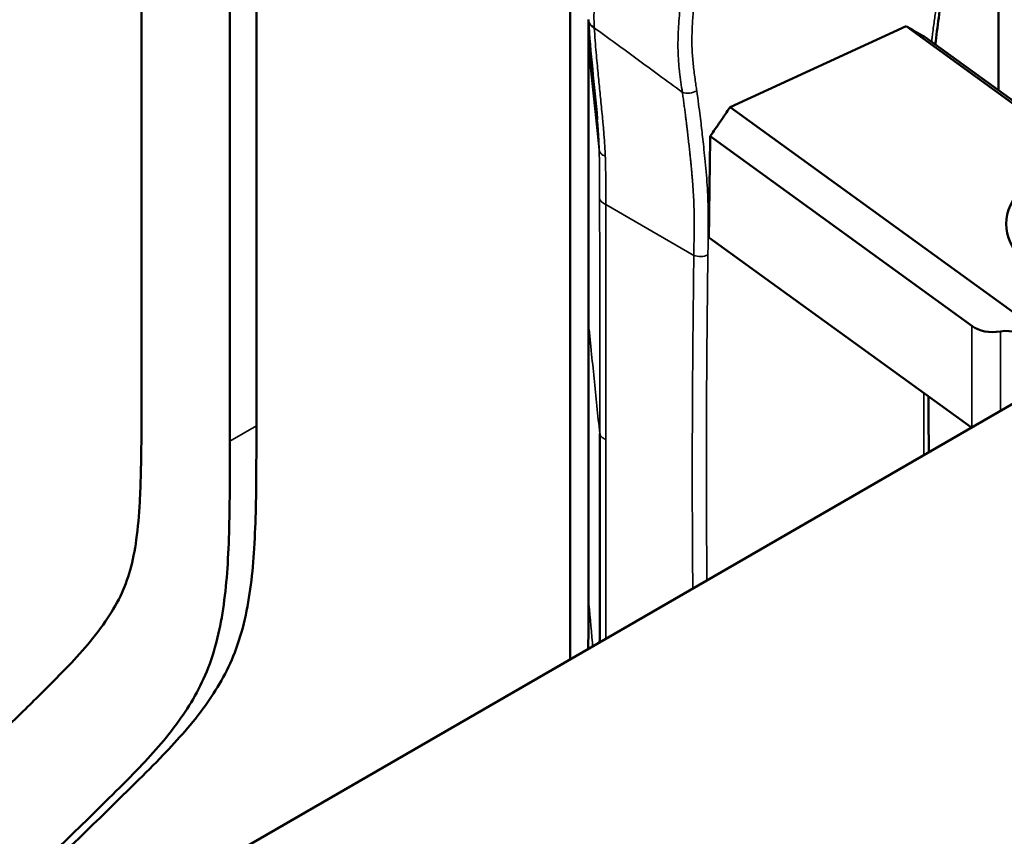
# Model space of a CAD drawing. Header units: millimetres. Extents: x 0 to 2239, y -60 to 841.
# Tile 141 of 151: x 1044 to 1063, y 323 to 339. Entities that reach past the tile are written whole.
import ezdxf

# ---------------------------------------------------------------- set-up
doc = ezdxf.new("R2010")
doc.units = ezdxf.units.MM
doc.layers.add('Sichtbar (ISO)', color=7, linetype='Continuous', lineweight=50)
doc.layers.add('Sichtbar schmal (ISO)', color=7, linetype='Continuous', lineweight=35)

msp = doc.modelspace()

# ---------------------------------------------------------------- linework, layer by layer
at = {"layer": 'Sichtbar (ISO)'}
for p, q in [((1045.9431, 331.8578), (1045.9431, 354.6493)), ((1047.7108, 353.4125), (1047.7108, 330.8372)), ((1054.5167, 326.4738), (1054.5167, 353.2676)), ((1048.2412, 353.1825), (1048.2412, 331.1434)), ((1063.0904, 337.8506), (1063.0904, 349.6574)), ((1054.8844, 339.2601), (1054.8851, 339.2465)), ((1061.239, 339.1367), (1057.7201, 337.5173)), ((1064.6125, 336.6932), (1061.239, 339.1367)), ((1064.6445, 336.7249), (1061.6229, 338.9136)), ((1054.8853, 333.2037), (1054.8849, 338.7191)), ((1057.7201, 337.5173), (1063.9958, 332.9716)), ((1057.322, 336.9343), (1062.555, 333.1439)), ((1057.2947, 334.9128), (1062.5457, 331.1093)), ((1068.3849, 334.4806), (1042.929, 319.7836)), ((1054.8849, 327.6867), (1054.8853, 333.2037))]:
    msp.add_line(p, q, dxfattribs=at)
for centre, major_axis, ratio, start_param, end_param in [((1055.0886, 339.253), (-0.203, 0.0305), 0.7521318, 0.1503584, 0.1514557), ((1057.3985, 332.7912), (-0.0404, -7.3077), 0.0165096, 4.1096767, 4.41791), ((1065.7421, 335.1797), (-2.5, 0), 0.5773503, 5.4977871, 8.6393798), ((1063.728, 334.9084), (-1.1433, -1.7847), 0.544041, 6.2520852, 6.738407), ((1062.693, 331.6715), (-0.8289, -1.2939), 0.544041, 2.8829367, 3.5968143), ((1055.1349, 327.6866), (-0.25, 0.0001), 0.5766124, 0.0002413, 0.0017247)]:
    msp.add_ellipse(centre, major_axis=major_axis, ratio=ratio, start_param=start_param, end_param=end_param, dxfattribs=at)
for points, knots in [([(1062.1651, 341.1249), (1062.1295, 340.7009), (1062.0365, 340.2638), (1061.9161, 339.4776), (1061.868, 339.1222), (1061.8242, 338.7677)], [0, 0, 0, 0, 0.30491868, 0.30491868, 0.55741772, 0.55741772, 0.55741772, 0.55741772]), ([(1061.6229, 338.9136), (1061.5589, 338.9508), (1061.4948, 338.988), (1061.3669, 339.0624), (1061.3029, 339.0996), (1061.239, 339.1367)], [-0.14140176, -0.14140176, -0.14140176, -0.14140176, -0.07070014, -0.07070014, -0.000001, -0.000001, -0.000001, -0.000001]), ([(1057.7201, 337.5173), (1057.6537, 337.4202), (1057.5873, 337.323), (1057.4546, 337.1287), (1057.3883, 337.0315), (1057.322, 336.9343)], [-0.14140377, -0.14140377, -0.14140377, -0.14140377, -0.07070363, -0.07070363, -0.000001, -0.000001, -0.000001, -0.000001]), ([(1037.6346, 313.7265), (1037.6346, 314.3433), (1037.6337, 314.9606), (1037.6463, 315.5699), (1037.6526, 315.8781), (1037.6624, 316.1844), (1037.678, 316.4869), (1037.6977, 316.8694), (1037.7265, 317.246), (1037.7709, 317.6116), (1037.8045, 317.8886), (1037.8469, 318.1593), (1037.901, 318.4205), (1037.9367, 318.5926), (1037.9775, 318.7607), (1038.0239, 318.9236), (1038.0886, 319.1508), (1038.1643, 319.368), (1038.2507, 319.5743), (1038.3711, 319.8618), (1038.512, 320.1281), (1038.6684, 320.3759), (1038.823, 320.621), (1038.9928, 320.8479), (1039.1715, 321.0629), (1039.2745, 321.1867), (1039.3803, 321.3065), (1039.4882, 321.4236), (1039.7218, 321.6773), (1039.9647, 321.9182), (1040.2083, 322.1582), (1041.1841, 323.1198), (1042.1704, 324.066), (1043.1511, 325.0205), (1043.3794, 325.2427), (1043.6073, 325.4653), (1043.8344, 325.6892), (1044.0147, 325.867), (1044.1945, 326.0457), (1044.3713, 326.2286), (1044.522, 326.3845), (1044.6706, 326.5435), (1044.8139, 326.7096), (1044.9573, 326.8757), (1045.0954, 327.0489), (1045.2235, 327.2348), (1045.3316, 327.3917), (1045.4326, 327.5576), (1045.5198, 327.7387), (1045.5972, 327.8997), (1045.6636, 328.0725), (1045.716, 328.258), (1045.7698, 328.4484), (1045.8087, 328.6521), (1045.8382, 328.8626), (1045.8723, 329.1067), (1045.8936, 329.3601), (1045.9079, 329.6179), (1045.9183, 329.8048), (1045.9249, 329.994), (1045.9298, 330.1843), (1045.944, 330.7363), (1045.9431, 331.2974), (1045.9431, 331.8578)], [0, 0, 0, 0, 0.0720994, 0.0720994, 0.0720994, 0.1085789, 0.1085789, 0.1085789, 0.1546935, 0.1546935, 0.1546935, 0.1896425, 0.1896425, 0.1896425, 0.2126861, 0.2126861, 0.2126861, 0.2448059, 0.2448059, 0.2448059, 0.2895737, 0.2895737, 0.2895737, 0.3338527, 0.3338527, 0.3338527, 0.3593459, 0.3593459, 0.3593459, 0.4145875, 0.4145875, 0.4145875, 0.6359245, 0.6359245, 0.6359245, 0.6874428, 0.6874428, 0.6874428, 0.7283652, 0.7283652, 0.7283652, 0.7632574, 0.7632574, 0.7632574, 0.798163, 0.798163, 0.798163, 0.8276439, 0.8276439, 0.8276439, 0.8538379, 0.8538379, 0.8538379, 0.8807248, 0.8807248, 0.8807248, 0.9118969, 0.9118969, 0.9118969, 0.9344828, 0.9344828, 0.9344828, 1, 1, 1, 1]), ([(1039.9327, 313.0121), (1039.9327, 313.793), (1039.9313, 314.5747), (1039.9601, 315.3384), (1039.9807, 315.8851), (1040.0168, 316.4225), (1040.0943, 316.9297), (1040.1295, 317.1601), (1040.1732, 317.3843), (1040.2289, 317.5977), (1040.2615, 317.7227), (1040.2983, 317.844), (1040.3394, 317.9612), (1040.406, 318.1514), (1040.484, 318.3309), (1040.5713, 318.4998), (1040.7561, 318.8574), (1040.9826, 319.1675), (1041.2258, 319.4545), (1041.3626, 319.6159), (1041.5048, 319.77), (1041.6494, 319.9207), (1041.7433, 320.0186), (1041.8382, 320.115), (1041.9336, 320.2107), (1042.0816, 320.3589), (1042.2308, 320.5052), (1042.3801, 320.6513), (1042.768, 321.0311), (1043.1564, 321.41), (1043.5457, 321.7877), (1044.3054, 322.5248), (1045.0684, 323.2572), (1045.8227, 324.002), (1046.0092, 324.1861), (1046.1951, 324.371), (1046.3778, 324.5606), (1046.6745, 324.8686), (1046.9626, 325.1891), (1047.2207, 325.5483), (1047.4487, 325.8655), (1047.6533, 326.2129), (1047.8081, 326.6117), (1047.8891, 326.8203), (1047.9564, 327.043), (1048.0104, 327.2766), (1048.1124, 327.7178), (1048.1668, 328.1977), (1048.1975, 328.6925), (1048.2143, 328.9628), (1048.2239, 329.2376), (1048.2301, 329.5145), (1048.2422, 330.0524), (1048.2412, 330.5983), (1048.2412, 331.1434)], [0, 0, 0, 0, 0.0912872, 0.0912872, 0.0912872, 0.1566356, 0.1566356, 0.1566356, 0.1863172, 0.1863172, 0.1863172, 0.2037018, 0.2037018, 0.2037018, 0.2318928, 0.2318928, 0.2318928, 0.2915926, 0.2915926, 0.2915926, 0.325185, 0.325185, 0.325185, 0.3469854, 0.3469854, 0.3469854, 0.3807659, 0.3807659, 0.3807659, 0.4685168, 0.4685168, 0.4685168, 0.6397604, 0.6397604, 0.6397604, 0.6820993, 0.6820993, 0.6820993, 0.7508886, 0.7508886, 0.7508886, 0.8116364, 0.8116364, 0.8116364, 0.843424, 0.843424, 0.843424, 0.9034672, 0.9034672, 0.9034672, 0.9362744, 0.9362744, 0.9362744, 1, 1, 1, 1]), ([(1055.1096, 326.8161), (1055.1098, 326.9111), (1055.11, 326.9857), (1055.1101, 327.0564), (1055.1103, 327.1477), (1055.1104, 327.2324), (1055.1105, 327.3109), (1055.1106, 327.3895), (1055.1106, 327.4617), (1055.1106, 327.5371), (1055.1106, 327.6124), (1055.1107, 327.6909), (1055.1108, 327.7824), (1055.1108, 327.8739), (1055.1109, 327.9784), (1055.111, 328.0838), (1055.111, 328.1892), (1055.1111, 328.2955), (1055.1111, 328.4015), (1055.1111, 328.5075), (1055.1112, 328.6132), (1055.1112, 328.7174), (1055.1112, 328.8216), (1055.1112, 328.9244), (1055.1112, 329.03), (1055.1112, 329.1357), (1055.1112, 329.2443), (1055.1111, 329.3604), (1055.1111, 329.5924), (1055.1111, 329.854), (1055.111, 330.1334), (1055.111, 330.4128), (1055.1109, 330.71), (1055.1109, 330.989)], [0.20157416, 0.20157416, 0.20157416, 0.20157416, 0.24999226, 0.24999226, 0.24999226, 0.31249032, 0.31249032, 0.31249032, 0.37498838, 0.37498838, 0.37498838, 0.43748644, 0.43748644, 0.43748644, 0.4999845, 0.4999845, 0.4999845, 0.56248256, 0.56248256, 0.56248256, 0.62498062, 0.62498062, 0.62498062, 0.68747821, 0.68747821, 0.68747821, 0.74997674, 0.74997674, 0.74997674, 0.87497286, 0.87497286, 0.87497286, 1, 1, 1, 1]), ([(1047.7108, 330.8372), (1047.7108, 330.2921), (1047.7118, 329.7462), (1047.6998, 329.2083), (1047.6936, 328.9314), (1047.6839, 328.6566), (1047.6672, 328.3863), (1047.6365, 327.8915), (1047.5821, 327.4116), (1047.4801, 326.9704), (1047.4261, 326.7368), (1047.3587, 326.5141), (1047.2777, 326.3055), (1047.123, 325.9067), (1046.9183, 325.5593), (1046.6904, 325.2421), (1046.4323, 324.8829), (1046.1442, 324.5624), (1045.8475, 324.2544), (1045.6648, 324.0648), (1045.4788, 323.8799), (1045.2923, 323.6958), (1044.5381, 322.951), (1043.7751, 322.2186), (1043.0154, 321.4815), (1042.6261, 321.1038), (1042.2377, 320.7249), (1041.8498, 320.3452), (1041.7005, 320.199), (1041.5512, 320.0527), (1041.4033, 319.9045), (1041.3079, 319.8088), (1041.2129, 319.7124), (1041.1191, 319.6146), (1040.9744, 319.4638), (1040.8323, 319.3097), (1040.6954, 319.1483), (1040.4522, 318.8614), (1040.2257, 318.5512), (1040.0409, 318.1936), (1039.9537, 318.0247), (1039.8757, 317.8452), (1039.8091, 317.655), (1039.768, 317.5378), (1039.7312, 317.4165), (1039.6986, 317.2915), (1039.6428, 317.0781), (1039.5991, 316.8539), (1039.5639, 316.6235), (1039.4865, 316.1163), (1039.4504, 315.5789), (1039.4298, 315.0322), (1039.401, 314.2686), (1039.4023, 313.4868), (1039.4023, 312.7059)], [0, 0, 0, 0, 0.0637256, 0.0637256, 0.0637256, 0.0965328, 0.0965328, 0.0965328, 0.156576, 0.156576, 0.156576, 0.1883636, 0.1883636, 0.1883636, 0.2491114, 0.2491114, 0.2491114, 0.3179007, 0.3179007, 0.3179007, 0.3602396, 0.3602396, 0.3602396, 0.5314832, 0.5314832, 0.5314832, 0.6192341, 0.6192341, 0.6192341, 0.6530146, 0.6530146, 0.6530146, 0.674815, 0.674815, 0.674815, 0.7084074, 0.7084074, 0.7084074, 0.7681072, 0.7681072, 0.7681072, 0.7962982, 0.7962982, 0.7962982, 0.8136828, 0.8136828, 0.8136828, 0.8433644, 0.8433644, 0.8433644, 0.9087128, 0.9087128, 0.9087128, 1, 1, 1, 1])]:
    msp.add_open_spline(points, degree=3, knots=knots, dxfattribs=at)
for points in [[(1054.8844, 339.2603), (1054.8843, 339.2629), (1054.8842, 339.2655), (1054.884, 339.2681)], [(1054.8849, 338.7189), (1054.8848, 338.9005), (1054.8847, 339.0819), (1054.8843, 339.2631)], [(1055.0611, 337.277), (1055.0025, 337.9593), (1054.9181, 338.6118), (1054.8851, 339.2465)], [(1055.0624, 337.2614), (1055.062, 337.2667), (1055.0616, 337.2718), (1055.0611, 337.277)], [(1061.6912, 331.7283), (1061.6914, 331.3583), (1061.6919, 330.9877), (1061.6926, 330.6168)], [(1054.8815, 326.6844), (1054.8853, 327.0187), (1054.8848, 327.3524), (1054.8849, 327.6854)]]:
    msp.add_open_spline(points, degree=3, dxfattribs=at)
at = {"layer": 'Sichtbar schmal (ISO)'}
for p, q in [((1054.8846, 339.2572), (1054.8846, 339.2572)), ((1055.0023, 339.1049), (1055.0016, 339.1183)), ((1055.2332, 335.5724), (1056.9935, 334.5507)), ((1054.8858, 333.1954), (1054.8852, 327.6787)), ((1062.555, 331.1147), (1062.555, 333.1439)), ((1063.128, 333.032), (1063.128, 331.4455)), ((1047.7108, 330.8372), (1048.2412, 331.1434))]:
    msp.add_line(p, q, dxfattribs=at)
for centre, major_axis, ratio, start_param, end_param in [((1055.0886, 339.253), (-0.203, 0.0305), 0.7521318, 0.1514557, 1.2432795), ((1055.1348, 339.2596), (-0.2497, -0.0132), 0.7132967, 6.2826262, 7.2572417), ((1055.1349, 338.7192), (-0.25, -0.0002), 0.5782118, 0.0007336, 0.0560597), ((1056.8959, 337.965), (0.2475, 0.0355), 0.6682117, 4.0590214, 5.2938671), ((1057.119, 334.676), (0.25, -0.0029), 0.5842622, 4.1932187, 5.3921588), ((1055.1354, 333.2037), (-0.25, 0), 0.5775186, 0, 0.0585395), ((1055.1349, 327.6866), (-0.25, 0.0001), 0.5766124, 0.0017247, 0.0557073)]:
    msp.add_ellipse(centre, major_axis=major_axis, ratio=ratio, start_param=start_param, end_param=end_param, dxfattribs=at)
for points, knots in [([(1058.5356, 344.1689), (1058.5, 344.1444), (1058.467, 344.1207), (1058.4365, 344.0976), (1058.4348, 344.0963), (1058.4331, 344.095), (1058.4314, 344.0937), (1058.418, 344.0834), (1058.4051, 344.0733), (1058.3926, 344.0634), (1058.3785, 344.0521), (1058.3649, 344.041), (1058.3518, 344.0301), (1058.3488, 344.0276), (1058.3458, 344.0251), (1058.3428, 344.0226), (1058.3329, 344.0144), (1058.3231, 344.0061), (1058.3136, 343.998), (1058.3013, 343.9875), (1058.2894, 343.9771), (1058.2778, 343.9668), (1058.2734, 343.9628), (1058.2691, 343.9589), (1058.2648, 343.955), (1058.2578, 343.9487), (1058.251, 343.9424), (1058.2443, 343.9361), (1058.2338, 343.9261), (1058.2235, 343.9161), (1058.2134, 343.9061), (1058.2074, 343.9001), (1058.2015, 343.8941), (1058.1957, 343.8881), (1058.1826, 343.8745), (1058.1697, 343.8607), (1058.1571, 343.8466), (1058.1487, 343.8371), (1058.1405, 343.8276), (1058.1323, 343.8179), (1058.1239, 343.8079), (1058.1156, 343.7977), (1058.1074, 343.7873), (1058.0959, 343.7726), (1058.0846, 343.7576), (1058.0735, 343.7419), (1058.0699, 343.7369), (1058.0663, 343.7318), (1058.0628, 343.7267), (1058.0558, 343.7165), (1058.0489, 343.7061), (1058.042, 343.6954), (1058.0353, 343.6849), (1058.0287, 343.6743), (1058.0221, 343.6633), (1058.0207, 343.6609), (1058.0193, 343.6586), (1058.0179, 343.6562), (1058.0129, 343.6477), (1058.0078, 343.639), (1058.0029, 343.6302), (1057.9966, 343.6191), (1057.9904, 343.6078), (1057.9842, 343.5962), (1057.9781, 343.5848), (1057.9721, 343.5733), (1057.9661, 343.5615), (1057.9654, 343.5601), (1057.9647, 343.5587), (1057.964, 343.5573), (1057.9588, 343.5471), (1057.9537, 343.5368), (1057.9486, 343.5263), (1057.9374, 343.5033), (1057.9264, 343.4795), (1057.9154, 343.4552), (1057.9141, 343.4524), (1057.9129, 343.4495), (1057.9116, 343.4467), (1057.9076, 343.4377), (1057.9036, 343.4286), (1057.8995, 343.4194), (1057.8945, 343.4078), (1057.8894, 343.3959), (1057.8843, 343.3839), (1057.8762, 343.3649), (1057.8682, 343.3454), (1057.8599, 343.3251), (1057.8584, 343.3213), (1057.8569, 343.3175), (1057.8554, 343.3137), (1057.8466, 343.2919), (1057.8377, 343.2692), (1057.8286, 343.2458), (1057.821, 343.2261), (1057.8132, 343.2059), (1057.8055, 343.1854), (1057.8049, 343.184), (1057.8044, 343.1825), (1057.8038, 343.1811), (1057.7964, 343.1613), (1057.7887, 343.141), (1057.7813, 343.1209), (1057.7744, 343.1022), (1057.7676, 343.0838), (1057.7609, 343.0656), (1057.7574, 343.0559), (1057.7539, 343.0462), (1057.7504, 343.0365), (1057.7476, 343.0287), (1057.7448, 343.021), (1057.7421, 343.0133), (1057.7358, 342.9956), (1057.7297, 342.9783), (1057.7237, 342.9612), (1057.7173, 342.9428), (1057.7111, 342.9246), (1057.705, 342.9067), (1057.7039, 342.9035), (1057.7028, 342.9003), (1057.7017, 342.8971), (1057.696, 342.8802), (1057.6904, 342.8636), (1057.6849, 342.847), (1057.6773, 342.8243), (1057.6699, 342.8019), (1057.6626, 342.7795), (1057.661, 342.7748), (1057.6595, 342.7701), (1057.6579, 342.7654), (1057.6509, 342.744), (1057.644, 342.7227), (1057.6371, 342.7016), (1057.6301, 342.6801), (1057.6231, 342.6588), (1057.6162, 342.6376), (1057.6133, 342.6285), (1057.6103, 342.6195), (1057.6074, 342.6104), (1057.5967, 342.5777), (1057.5861, 342.5452), (1057.5751, 342.5115), (1057.5743, 342.5091), (1057.5736, 342.5067), (1057.5728, 342.5043), (1057.5604, 342.4663), (1057.5475, 342.4269), (1057.5337, 342.3847), (1057.5327, 342.3816), (1057.5317, 342.3785), (1057.5307, 342.3753), (1057.5182, 342.3371), (1057.5049, 342.2964), (1057.491, 342.2539), (1057.4872, 342.2425), (1057.4835, 342.2309), (1057.4797, 342.2192), (1057.4686, 342.1853), (1057.4571, 342.1503), (1057.4453, 342.1143), (1057.4379, 342.0917), (1057.4304, 342.0687), (1057.4227, 342.0454), (1057.4029, 341.9848), (1057.3821, 341.9216), (1057.3604, 341.8556), (1057.3563, 341.8433), (1057.3522, 341.8308), (1057.3481, 341.8182), (1057.3302, 341.7638), (1057.3116, 341.7075), (1057.2923, 341.649), (1057.2781, 341.6058), (1057.2634, 341.5614), (1057.2483, 341.5154), (1057.2382, 341.4848), (1057.2278, 341.4535), (1057.2172, 341.4214), (1057.1963, 341.358), (1057.1744, 341.2913), (1057.1514, 341.2214), (1057.1452, 341.2026), (1057.139, 341.1835), (1057.1326, 341.1642), (1057.1091, 341.0925), (1057.0846, 341.0176), (1057.0595, 340.9409), (1057.0528, 340.9203), (1057.046, 340.8995), (1057.0392, 340.8787), (1057.0174, 340.812), (1056.9953, 340.7442), (1056.9735, 340.6756), (1056.9631, 340.6431), (1056.9528, 340.6104), (1056.9426, 340.5774), (1056.927, 340.5271), (1056.9117, 340.4763), (1056.8968, 340.4249), (1056.8814, 340.3718), (1056.8664, 340.3182), (1056.8521, 340.2636), (1056.8455, 340.2385), (1056.839, 340.2132), (1056.8327, 340.1876), (1056.8149, 340.1151), (1056.7981, 340.04), (1056.783, 339.9591), (1056.7806, 339.9465), (1056.7783, 339.9337), (1056.7761, 339.9208), (1056.7657, 339.8617), (1056.756, 339.7993), (1056.7472, 339.7348), (1056.7374, 339.6627), (1056.7285, 339.588), (1056.7205, 339.5121), (1056.7128, 339.4398), (1056.7058, 339.3666), (1056.6999, 339.2933), (1056.694, 339.2206), (1056.6891, 339.1478), (1056.6852, 339.076), (1056.6813, 339.0031), (1056.6785, 338.9312), (1056.6772, 338.86), (1056.6759, 338.7905), (1056.676, 338.7217), (1056.6777, 338.6532), (1056.6778, 338.6509), (1056.6779, 338.6486), (1056.6779, 338.6464), (1056.6798, 338.5754), (1056.6834, 338.5048), (1056.6887, 338.4339), (1056.6935, 338.3685), (1056.6996, 338.3029), (1056.7071, 338.2365), (1056.7076, 338.232), (1056.7081, 338.2274), (1056.7086, 338.2229), (1056.7166, 338.1539), (1056.726, 338.0841), (1056.7357, 338.0145), (1056.7451, 337.9466), (1056.7549, 337.8789), (1056.7643, 337.8121)], [0, 0, 0, 0, 0.0295708, 0.0295708, 0.0295708, 0.03125, 0.03125, 0.03125, 0.0443694, 0.0443694, 0.0443694, 0.0591383, 0.0591383, 0.0591383, 0.0625, 0.0625, 0.0625, 0.0737631, 0.0737631, 0.0737631, 0.0882537, 0.0882537, 0.0882537, 0.09375, 0.09375, 0.09375, 0.1026244, 0.1026244, 0.1026244, 0.1166855, 0.1166855, 0.1166855, 0.125, 0.125, 0.125, 0.1437186, 0.1437186, 0.1437186, 0.15625, 0.15625, 0.15625, 0.1692225, 0.1692225, 0.1692225, 0.1875, 0.1875, 0.1875, 0.1933913, 0.1933913, 0.1933913, 0.2050088, 0.2050088, 0.2050088, 0.2163326, 0.2163326, 0.2163326, 0.21875, 0.21875, 0.21875, 0.2273875, 0.2273875, 0.2273875, 0.2381951, 0.2381951, 0.2381951, 0.2487508, 0.2487508, 0.2487508, 0.25, 0.25, 0.25, 0.2590521, 0.2590521, 0.2590521, 0.278955, 0.278955, 0.278955, 0.28125, 0.28125, 0.28125, 0.2885793, 0.2885793, 0.2885793, 0.2978841, 0.2978841, 0.2978841, 0.3125, 0.3125, 0.3125, 0.3151969, 0.3151969, 0.3151969, 0.3307145, 0.3307145, 0.3307145, 0.34375, 0.34375, 0.34375, 0.3446731, 0.3446731, 0.3446731, 0.3571903, 0.3571903, 0.3571903, 0.3687956, 0.3687956, 0.3687956, 0.375, 0.375, 0.375, 0.3800346, 0.3800346, 0.3800346, 0.3916026, 0.3916026, 0.3916026, 0.4040242, 0.4040242, 0.4040242, 0.40625, 0.40625, 0.40625, 0.4179901, 0.4179901, 0.4179901, 0.4340811, 0.4340811, 0.4340811, 0.4375, 0.4375, 0.4375, 0.4529876, 0.4529876, 0.4529876, 0.46875, 0.46875, 0.46875, 0.4755223, 0.4755223, 0.4755223, 0.5, 0.5, 0.5, 0.501746, 0.501746, 0.501746, 0.5292337, 0.5292337, 0.5292337, 0.53125, 0.53125, 0.53125, 0.5558885, 0.5558885, 0.5558885, 0.5625, 0.5625, 0.5625, 0.5817119, 0.5817119, 0.5817119, 0.59375, 0.59375, 0.59375, 0.625, 0.625, 0.625, 0.6308612, 0.6308612, 0.6308612, 0.65625, 0.65625, 0.65625, 0.6750085, 0.6750085, 0.6750085, 0.6875, 0.6875, 0.6875, 0.7121208, 0.7121208, 0.7121208, 0.71875, 0.71875, 0.71875, 0.7433789, 0.7433789, 0.7433789, 0.75, 0.75, 0.75, 0.7711978, 0.7711978, 0.7711978, 0.78125, 0.78125, 0.78125, 0.7966146, 0.7966146, 0.7966146, 0.8125, 0.8125, 0.8125, 0.8198121, 0.8198121, 0.8198121, 0.8405256, 0.8405256, 0.8405256, 0.84375, 0.84375, 0.84375, 0.8585166, 0.8585166, 0.8585166, 0.875, 0.875, 0.875, 0.8906755, 0.8906755, 0.8906755, 0.90625, 0.90625, 0.90625, 0.9220658, 0.9220658, 0.9220658, 0.9375, 0.9375, 0.9375, 0.9380134, 0.9380134, 0.9380134, 0.9540074, 0.9540074, 0.9540074, 0.96875, 0.96875, 0.96875, 0.9697597, 0.9697597, 0.9697597, 0.9850659, 0.9850659, 0.9850659, 1, 1, 1, 1]), ([(1057.0516, 337.8463), (1057.0467, 337.8802), (1057.0352, 337.9596), (1057.017, 338.0873), (1056.9979, 338.2309), (1056.9807, 338.3779), (1056.9673, 338.5227), (1056.9588, 338.6596), (1056.9552, 338.7849), (1056.9552, 338.8994), (1056.9576, 339.0082), (1056.962, 339.1164), (1056.9681, 339.2256), (1056.9758, 339.3351), (1056.9849, 339.4445), (1056.9955, 339.5533), (1057.0076, 339.6605), (1057.0215, 339.7652), (1057.0376, 339.8676), (1057.0565, 339.9692), (1057.0788, 340.0722), (1057.1048, 340.1775), (1057.1341, 340.2854), (1057.1664, 340.3962), (1057.2012, 340.5104), (1057.2382, 340.6276), (1057.2769, 340.748), (1057.318, 340.874), (1057.3626, 341.0096), (1057.4117, 341.1582), (1057.4642, 341.3167), (1057.5169, 341.4755), (1057.566, 341.6235), (1057.6098, 341.7556), (1057.6485, 341.8724), (1057.6829, 341.9767), (1057.7138, 342.07), (1057.7417, 342.1547), (1057.7672, 342.232), (1057.7906, 342.3028), (1057.8125, 342.3695), (1057.834, 342.4347), (1057.8557, 342.5007), (1057.8775, 342.5665), (1057.899, 342.6317), (1057.9209, 342.698), (1057.9442, 342.7679), (1057.9698, 342.8438), (1057.998, 342.9262), (1058.0297, 343.0156), (1058.0634, 343.1081), (1058.0961, 343.1965), (1058.1264, 343.2761), (1058.1542, 343.3464), (1058.1802, 343.4093), (1058.2047, 343.4656), (1058.2278, 343.5165), (1058.2495, 343.5621), (1058.2703, 343.6037), (1058.2898, 343.6404), (1058.3083, 343.6726), (1058.3257, 343.7005), (1058.3422, 343.7248), (1058.3579, 343.7462), (1058.3729, 343.7651), (1058.3874, 343.7819), (1058.4029, 343.799), (1058.4194, 343.8161), (1058.4363, 343.8328), (1058.454, 343.8492), (1058.4731, 343.866), (1058.4932, 343.8829), (1058.5139, 343.8997), (1058.5352, 343.9163), (1058.5567, 343.9325), (1058.5778, 343.9478), (1058.598, 343.9622), (1058.6126, 343.9723), (1058.6204, 343.9776), (1058.6218, 343.9785)], [0, 0, 0, 0, 0.0166526, 0.0390995, 0.0630061, 0.0873686, 0.1111755, 0.1334117, 0.1532256, 0.1706046, 0.1870182, 0.2036443, 0.2203706, 0.2370164, 0.2536751, 0.2703489, 0.2868938, 0.3032131, 0.3192855, 0.3353776, 0.3519527, 0.369149, 0.3867868, 0.4049009, 0.4236869, 0.4430551, 0.4627224, 0.4830969, 0.5051734, 0.5295562, 0.5562053, 0.5830347, 0.607429, 0.6286487, 0.6476061, 0.6644491, 0.6794861, 0.6930972, 0.7056391, 0.7171082, 0.7275323, 0.7380321, 0.7487819, 0.7595252, 0.7699922, 0.7803698, 0.7916554, 0.8038883, 0.8171537, 0.831599, 0.8470644, 0.8614027, 0.8739817, 0.8851426, 0.8951388, 0.9040915, 0.9121288, 0.9194069, 0.9260702, 0.9321118, 0.9375274, 0.9424395, 0.9468818, 0.9508949, 0.954522, 0.9578723, 0.9611594, 0.9645176, 0.9679381, 0.9714159, 0.9749353, 0.9784928, 0.9820972, 0.9857382, 0.9893528, 0.9928688, 0.9962139, 0.9993164, 1, 1, 1, 1]), ([(1055.0016, 339.1183), (1054.9995, 339.1604), (1054.9977, 339.2021), (1054.9967, 339.2436), (1054.9963, 339.2619), (1054.9959, 339.28), (1054.9958, 339.2982), (1054.9956, 339.3213), (1054.9957, 339.3443), (1054.9961, 339.3672), (1054.9968, 339.4075), (1054.9985, 339.4475), (1055.0016, 339.4871), (1055.0048, 339.5278), (1055.0093, 339.5682), (1055.0156, 339.6083), (1055.0189, 339.6292), (1055.0226, 339.65), (1055.0267, 339.6708), (1055.0304, 339.6891), (1055.0344, 339.7075), (1055.0387, 339.7258), (1055.0479, 339.7648), (1055.0584, 339.8037), (1055.07, 339.8431), (1055.0709, 339.8461), (1055.0717, 339.8491), (1055.0726, 339.8521), (1055.0834, 339.8884), (1055.095, 339.9251), (1055.1072, 339.9625), (1055.1153, 339.9876), (1055.1237, 340.0131), (1055.1323, 340.0389), (1055.1375, 340.0546), (1055.1427, 340.0705), (1055.148, 340.0865), (1055.1621, 340.1288), (1055.1764, 340.1722), (1055.191, 340.2162), (1055.1934, 340.2236), (1055.1958, 340.231), (1055.1983, 340.2384), (1055.2104, 340.2752), (1055.2227, 340.3124), (1055.2349, 340.3497), (1055.2455, 340.3816), (1055.256, 340.4136), (1055.2665, 340.4455), (1055.2708, 340.4583), (1055.275, 340.4711), (1055.2793, 340.4839), (1055.294, 340.5284), (1055.3087, 340.5726), (1055.3233, 340.6159), (1055.327, 340.6271), (1055.3308, 340.6382), (1055.3345, 340.6493), (1055.3452, 340.6811), (1055.3559, 340.7125), (1055.3665, 340.7436), (1055.378, 340.7774), (1055.3895, 340.8109), (1055.401, 340.8443), (1055.4039, 340.8525), (1055.4067, 340.8606), (1055.4095, 340.8688), (1055.4289, 340.9248), (1055.4485, 340.9809), (1055.4686, 341.0384), (1055.4783, 341.0661), (1055.488, 341.0939), (1055.4979, 341.1222), (1055.5116, 341.1612), (1055.5255, 341.2008), (1055.5394, 341.2407), (1055.5566, 341.2899), (1055.574, 341.3396), (1055.5913, 341.3887), (1055.5981, 341.4083), (1055.605, 341.4278), (1055.6118, 341.4472), (1055.6356, 341.5151), (1055.6588, 341.5812), (1055.6806, 341.643), (1055.7024, 341.7048), (1055.7228, 341.7623), (1055.7423, 341.8175), (1055.7483, 341.8342), (1055.7541, 341.8507), (1055.7599, 341.8671), (1055.7733, 341.9047), (1055.7864, 341.9416), (1055.7994, 341.9782), (1055.8106, 342.0096), (1055.8218, 342.041), (1055.8331, 342.0727), (1055.8407, 342.094), (1055.8484, 342.1156), (1055.8562, 342.1376), (1055.8735, 342.1862), (1055.8915, 342.2366), (1055.9111, 342.2917), (1055.9135, 342.2985), (1055.9159, 342.3053), (1055.9184, 342.3122), (1055.9409, 342.3753), (1055.9656, 342.4447), (1055.9941, 342.5245), (1055.9994, 342.5393), (1056.0047, 342.5543), (1056.0102, 342.5697), (1056.0196, 342.5961), (1056.0294, 342.6234), (1056.0394, 342.6515), (1056.0553, 342.6961), (1056.0719, 342.7427), (1056.0888, 342.79), (1056.105, 342.8353), (1056.1214, 342.8813), (1056.1377, 342.9269), (1056.1384, 342.9289), (1056.1391, 342.9309), (1056.1398, 342.9329), (1056.1568, 342.9805), (1056.1736, 343.0276), (1056.1898, 343.0731), (1056.2061, 343.1186), (1056.2217, 343.1625), (1056.2363, 343.2032), (1056.2442, 343.2256), (1056.2518, 343.247), (1056.2592, 343.2675)], [0, 0, 0, 0, 0.0312427, 0.0312427, 0.0312427, 0.0449892, 0.0449892, 0.0449892, 0.062503, 0.062503, 0.062503, 0.0932853, 0.0932853, 0.0932853, 0.1250067, 0.1250067, 0.1250067, 0.1415813, 0.1415813, 0.1415813, 0.1562363, 0.1562363, 0.1562363, 0.1874926, 0.1874926, 0.1874926, 0.1898773, 0.1898773, 0.1898773, 0.2187555, 0.2187555, 0.2187555, 0.2381733, 0.2381733, 0.2381733, 0.2499797, 0.2499797, 0.2499797, 0.2812356, 0.2812356, 0.2812356, 0.2864693, 0.2864693, 0.2864693, 0.3124872, 0.3124872, 0.3124872, 0.3347653, 0.3347653, 0.3347653, 0.3437411, 0.3437411, 0.3437411, 0.374994, 0.374994, 0.374994, 0.3830614, 0.3830614, 0.3830614, 0.406213, 0.406213, 0.406213, 0.4313574, 0.4313574, 0.4313574, 0.4374861, 0.4374861, 0.4374861, 0.4796534, 0.4796534, 0.4796534, 0.4999433, 0.4999433, 0.4999433, 0.5279494, 0.5279494, 0.5279494, 0.5624853, 0.5624853, 0.5624853, 0.5762454, 0.5762454, 0.5762454, 0.6245414, 0.6245414, 0.6245414, 0.6728375, 0.6728375, 0.6728375, 0.6874586, 0.6874586, 0.6874586, 0.7211335, 0.7211335, 0.7211335, 0.7499815, 0.7499815, 0.7499815, 0.7694295, 0.7694295, 0.7694295, 0.8124524, 0.8124524, 0.8124524, 0.8177255, 0.8177255, 0.8177255, 0.8660215, 0.8660215, 0.8660215, 0.8749424, 0.8749424, 0.8749424, 0.8901695, 0.8901695, 0.8901695, 0.9143175, 0.9143175, 0.9143175, 0.9374519, 0.9374519, 0.9374519, 0.9384655, 0.9384655, 0.9384655, 0.9626135, 0.9626135, 0.9626135, 0.9867616, 0.9867616, 0.9867616, 1, 1, 1, 1]), ([(1062.0717, 341.0251), (1062.0692, 341.0012), (1062.0665, 340.9769), (1062.0637, 340.9521), (1062.0607, 340.9257), (1062.0575, 340.8988), (1062.0541, 340.8713), (1062.0512, 340.8476), (1062.0481, 340.8234), (1062.0448, 340.7988), (1062.0419, 340.7765), (1062.0388, 340.7538), (1062.0355, 340.7308), (1062.0344, 340.7225), (1062.0332, 340.7141), (1062.032, 340.7057), (1062.03, 340.6918), (1062.0279, 340.6777), (1062.0258, 340.6635), (1062.0225, 340.6409), (1062.0191, 340.618), (1062.0156, 340.5949), (1062.0121, 340.5717), (1062.0084, 340.5483), (1062.0047, 340.5245), (1062.0012, 340.5023), (1061.9976, 340.4798), (1061.9939, 340.457), (1061.9907, 340.4371), (1061.9874, 340.417), (1061.9841, 340.3967), (1061.9809, 340.3769), (1061.9776, 340.3568), (1061.9743, 340.3366), (1061.9709, 340.3163), (1061.9675, 340.2958), (1061.9641, 340.2751), (1061.9609, 340.2553), (1061.9576, 340.2354), (1061.9543, 340.2152), (1061.9512, 340.1962), (1061.948, 340.1771), (1061.9448, 340.1578), (1061.9418, 340.1394), (1061.9386, 340.1208), (1061.9355, 340.102), (1061.9324, 340.0829), (1061.9292, 340.0636), (1061.926, 340.0441), (1061.9225, 340.0225), (1061.9189, 340.0007), (1061.9153, 339.9786), (1061.9119, 339.9576), (1061.9085, 339.9365), (1061.9051, 339.9151), (1061.9045, 339.9118), (1061.904, 339.9084), (1061.9035, 339.905), (1061.8993, 339.8787), (1061.895, 339.852), (1061.8908, 339.8251), (1061.8863, 339.7965), (1061.8818, 339.7676), (1061.8773, 339.7384), (1061.8725, 339.7074), (1061.8677, 339.6759), (1061.8629, 339.6441), (1061.8578, 339.6102), (1061.8527, 339.5759), (1061.8475, 339.5412), (1061.8425, 339.507), (1061.8375, 339.4723), (1061.8324, 339.4373), (1061.832, 339.4345), (1061.8316, 339.4318), (1061.8312, 339.4291), (1061.8254, 339.3886), (1061.8196, 339.3475), (1061.8138, 339.3059), (1061.8075, 339.2608), (1061.8012, 339.215), (1061.7949, 339.1685), (1061.7882, 339.1186), (1061.7814, 339.0678), (1061.7746, 339.0162), (1061.7694, 338.9766), (1061.7643, 338.9366), (1061.7591, 338.896), (1061.7578, 338.8863), (1061.7566, 338.8765), (1061.7553, 338.8667), (1061.7534, 338.8518), (1061.7515, 338.8368), (1061.7496, 338.8217)], [0, 0, 0, 0, 0.04041625, 0.04041625, 0.04041625, 0.08342157, 0.08342157, 0.08342157, 0.12062937, 0.12062937, 0.12062937, 0.15446353, 0.15446353, 0.15446353, 0.16666667, 0.16666667, 0.16666667, 0.18696633, 0.18696633, 0.18696633, 0.21919002, 0.21919002, 0.21919002, 0.25137126, 0.25137126, 0.25137126, 0.28143673, 0.28143673, 0.28143673, 0.30769104, 0.30769104, 0.30769104, 0.33333333, 0.33333333, 0.33333333, 0.3590183, 0.3590183, 0.3590183, 0.38359559, 0.38359559, 0.38359559, 0.40670915, 0.40670915, 0.40670915, 0.42871855, 0.42871855, 0.42871855, 0.45121227, 0.45121227, 0.45121227, 0.47620313, 0.47620313, 0.47620313, 0.5, 0.5, 0.5, 0.50373075, 0.50373075, 0.50373075, 0.53302607, 0.53302607, 0.53302607, 0.56406384, 0.56406384, 0.56406384, 0.59705989, 0.59705989, 0.59705989, 0.63213691, 0.63213691, 0.63213691, 0.66666667, 0.66666667, 0.66666667, 0.66935138, 0.66935138, 0.66935138, 0.70907756, 0.70907756, 0.70907756, 0.7520456, 0.7520456, 0.7520456, 0.79810479, 0.79810479, 0.79810479, 0.83333333, 0.83333333, 0.83333333, 0.8418035, 0.8418035, 0.8418035, 0.85465603, 0.85465603, 0.85465603, 0.85465603]), ([(1054.8852, 338.7109), (1054.8852, 338.8402), (1054.8852, 339.0251), (1054.8848, 339.2021), (1054.8846, 339.2565)], [0, 0, 0, 0, 0.12499994, 0.1818639, 0.1818639, 0.1818639, 0.1818639]), ([(1055.0023, 339.1049), (1055.1449, 339.0003), (1055.2874, 338.8957), (1055.43, 338.7911), (1055.5726, 338.6865), (1055.7151, 338.5819), (1055.8577, 338.4772), (1056.0003, 338.3726), (1056.1429, 338.268), (1056.2854, 338.1634), (1056.445, 338.0463), (1056.6047, 337.9292), (1056.7643, 337.8121)], [0, 0, 0, 0, 0.2427443, 0.2427443, 0.2427443, 0.4854879, 0.4854879, 0.4854879, 0.7282315, 0.7282315, 0.7282315, 1, 1, 1, 1]), ([(1055.2219, 336.5372), (1055.2205, 336.5704), (1055.2188, 336.6055), (1055.2168, 336.6419), (1055.2143, 336.6893), (1055.2114, 336.7387), (1055.2082, 336.7878), (1055.2051, 336.8369), (1055.2018, 336.8855), (1055.1984, 336.9313), (1055.1951, 336.977), (1055.1917, 337.0198), (1055.1884, 337.06), (1055.185, 337.1002), (1055.1817, 337.1378), (1055.1784, 337.1738), (1055.1751, 337.2099), (1055.1718, 337.2443), (1055.1686, 337.2782), (1055.1621, 337.346), (1055.1558, 337.4114), (1055.1496, 337.4751), (1055.1434, 337.5388), (1055.1374, 337.6008), (1055.1313, 337.6615), (1055.1253, 337.7222), (1055.1194, 337.7816), (1055.1135, 337.8405), (1055.1076, 337.8995), (1055.1017, 337.958), (1055.0958, 338.0174), (1055.0899, 338.0767), (1055.084, 338.137), (1055.0779, 338.1994), (1055.0717, 338.2618), (1055.0654, 338.3264), (1055.0588, 338.3946), (1055.0522, 338.4628), (1055.0453, 338.5345), (1055.0385, 338.6098), (1055.0317, 338.6851), (1055.025, 338.764), (1055.0188, 338.8465), (1055.0127, 338.929), (1055.007, 339.0151), (1055.0023, 339.1049)], [0, 0, 0, 0, 0.0322677, 0.0322677, 0.0322677, 0.074343, 0.074343, 0.074343, 0.1164184, 0.1164184, 0.1164184, 0.1584937, 0.1584937, 0.1584937, 0.2005691, 0.2005691, 0.2005691, 0.2426444, 0.2426444, 0.2426444, 0.3267951, 0.3267951, 0.3267951, 0.4109458, 0.4109458, 0.4109458, 0.4950965, 0.4950965, 0.4950965, 0.5792472, 0.5792472, 0.5792472, 0.6633979, 0.6633979, 0.6633979, 0.7475486, 0.7475486, 0.7475486, 0.8316993, 0.8316993, 0.8316993, 0.91585, 0.91585, 0.91585, 1, 1, 1, 1]), ([(1054.8852, 338.7109), (1054.8942, 338.6187), (1054.9031, 338.5286), (1054.9121, 338.4402), (1054.921, 338.3517), (1054.9299, 338.265), (1054.9388, 338.1795), (1054.9565, 338.0084), (1054.9743, 337.842), (1054.9921, 337.6762), (1055.0276, 337.3445), (1055.0633, 337.0149), (1055.0996, 336.6542)], [0, 0, 0, 0, 0.1249614, 0.1249614, 0.1249614, 0.2499659, 0.2499659, 0.2499659, 0.499975, 0.499975, 0.499975, 1, 1, 1, 1]), ([(1054.8852, 338.7109), (1054.8853, 338.5961), (1054.8853, 338.4237), (1054.8852, 338.194), (1054.8852, 337.9642), (1054.8853, 337.6769), (1054.8854, 337.3322), (1054.8855, 336.9875), (1054.8857, 336.5278), (1054.8858, 335.9531), (1054.8858, 335.2635), (1054.8858, 334.3442), (1054.8858, 333.6547), (1054.8858, 333.1954)], [0, 0, 0, 0, 0.0625034, 0.093755, 0.1250067, 0.18751, 0.2500133, 0.3125167, 0.37502, 0.5000266, 0.6250333, 0.7500399, 1, 1, 1, 1]), ([(1057.2748, 334.5606), (1057.2783, 334.7414), (1057.2802, 334.9149), (1057.2814, 335.0712), (1057.2827, 335.2275), (1057.2834, 335.3666), (1057.28, 335.5201), (1057.2766, 335.6736), (1057.2692, 335.8417), (1057.2564, 336.0201), (1057.2436, 336.1985), (1057.2254, 336.3872), (1057.2089, 336.5494), (1057.1924, 336.7117), (1057.1776, 336.8476), (1057.1637, 336.9693), (1057.1497, 337.091), (1057.1367, 337.1986), (1057.1186, 337.341), (1057.1006, 337.4834), (1057.0776, 337.6607), (1057.0516, 337.8463)], [0, 0, 0, 0, 0.1428571, 0.1428571, 0.1428571, 0.2857143, 0.2857143, 0.2857143, 0.4285714, 0.4285714, 0.4285714, 0.5714286, 0.5714286, 0.5714286, 0.7142857, 0.7142857, 0.7142857, 0.8571429, 0.8571429, 0.8571429, 1, 1, 1, 1]), ([(1056.7643, 337.8121), (1056.7695, 337.7764), (1056.7803, 337.7011), (1056.7958, 337.5889), (1056.8105, 337.4782), (1056.8238, 337.3754), (1056.8356, 337.2806), (1056.8462, 337.1939), (1056.8556, 337.1153), (1056.864, 337.0438), (1056.8717, 336.9771), (1056.8791, 336.9126), (1056.8864, 336.8484), (1056.8937, 336.7838), (1056.9009, 336.7195), (1056.9079, 336.6555), (1056.915, 336.5892), (1056.9226, 336.5165), (1056.931, 336.4344), (1056.9399, 336.3452), (1056.9486, 336.2546), (1056.9563, 336.1684), (1056.963, 336.0892), (1056.9687, 336.0162), (1056.9738, 335.9473), (1056.9785, 335.88), (1056.983, 335.8125), (1056.9871, 335.7443), (1056.9906, 335.6769), (1056.9934, 335.6115), (1056.9956, 335.5473), (1056.9972, 335.4821), (1056.9985, 335.4145), (1056.9997, 335.3455), (1057.0007, 335.2769), (1057.0009, 335.208), (1057.0006, 335.1357), (1057, 335.0569), (1056.9992, 334.9692), (1056.9979, 334.8721), (1056.9964, 334.765), (1056.9949, 334.6568), (1056.9939, 334.5841), (1056.9935, 334.5507)], [0, 0, 0, 0, 0.0344902, 0.0725493, 0.1077702, 0.1403738, 0.1704615, 0.1979225, 0.2226017, 0.2448385, 0.265521, 0.2855525, 0.3056571, 0.3259715, 0.3462926, 0.366111, 0.3860876, 0.4085303, 0.4341877, 0.4627992, 0.491676, 0.5185567, 0.542894, 0.5650958, 0.585981, 0.6063713, 0.6268893, 0.6477159, 0.6684917, 0.6882205, 0.7070452, 0.7265275, 0.7470323, 0.7676588, 0.7879572, 0.8079692, 0.828782, 0.851788, 0.8773853, 0.9056698, 0.9367289, 0.9708378, 1, 1, 1, 1]), ([(1055.0996, 336.6542), (1055.0984, 336.693), (1055.0969, 336.7312), (1055.0953, 336.7685), (1055.0937, 336.8058), (1055.0918, 336.8423), (1055.0898, 336.878), (1055.0859, 336.9493), (1055.0814, 337.017), (1055.0768, 337.0806), (1055.0721, 337.1442), (1055.0674, 337.2037), (1055.0626, 337.2601), (1055.0625, 337.2605), (1055.0625, 337.261), (1055.0624, 337.2614)], [0, 0, 0, 0, 0.03124979, 0.03124979, 0.03124979, 0.06249974, 0.06249974, 0.06249974, 0.12499964, 0.12499964, 0.12499964, 0.18749954, 0.18749954, 0.18749954, 0.18801204, 0.18801204, 0.18801204, 0.18801204]), ([(1055.0996, 336.6542), (1055.1019, 336.6315), (1055.1152, 336.608), (1055.1365, 336.5873), (1055.1579, 336.5666), (1055.1873, 336.5487), (1055.2219, 336.5372)], [0, 0, 0, 0, 0.49990295, 0.49990295, 0.49990295, 1, 1, 1, 1]), ([(1055.1088, 335.6887), (1055.1088, 335.7687), (1055.1087, 335.9289), (1055.108, 336.1706), (1055.1059, 336.3769), (1055.1029, 336.5377), (1055.1008, 336.6159), (1055.0996, 336.6542)], [0.00000011, 0.00000011, 0.00000011, 0.00000011, 0.24999957, 0.49999965, 0.74999972, 0.87499976, 1, 1, 1, 1]), ([(1055.2332, 335.5724), (1055.2329, 335.6507), (1055.2328, 335.8067), (1055.2323, 336.0026), (1055.2308, 336.1613), (1055.2292, 336.2786), (1055.2271, 336.3892), (1055.2245, 336.4746), (1055.2224, 336.5271), (1055.2219, 336.5372)], [0, 0, 0, 0, 0.2429213, 0.4858434, 0.6073044, 0.7287655, 0.8502266, 0.9716876, 1, 1, 1, 1]), ([(1055.2332, 335.5724), (1055.1983, 335.584), (1055.1684, 335.6015), (1055.1467, 335.6218), (1055.125, 335.6422), (1055.1114, 335.6654), (1055.1088, 335.6887)], [0, 0, 0, 0, 0.5002188, 0.5002188, 0.5002188, 1, 1, 1, 1]), ([(1055.1109, 330.989), (1055.1109, 331.4614), (1055.1112, 331.9333), (1055.1114, 332.4057), (1055.1115, 332.6419), (1055.1115, 332.8782), (1055.1115, 333.1148), (1055.1115, 333.1896), (1055.1115, 333.2645), (1055.1114, 333.3394), (1055.1114, 333.5013), (1055.1112, 333.6632), (1055.1111, 333.8252), (1055.1108, 334.0561), (1055.1105, 334.287), (1055.1103, 334.5176), (1055.1103, 334.5236), (1055.1103, 334.5297), (1055.1103, 334.5357), (1055.1101, 334.654), (1055.11, 334.7722), (1055.1099, 334.8901), (1055.1098, 334.9619), (1055.1097, 335.0335), (1055.1096, 335.1051), (1055.1096, 335.1513), (1055.1095, 335.1974), (1055.1094, 335.2435), (1055.1092, 335.3611), (1055.1089, 335.4784), (1055.1088, 335.5955), (1055.1088, 335.6266), (1055.1088, 335.6577), (1055.1088, 335.6887)], [0, 0, 0, 0, 0.3014908, 0.3014908, 0.3014908, 0.4522792, 0.4522792, 0.4522792, 0.4999779, 0.4999779, 0.4999779, 0.603079, 0.603079, 0.603079, 0.7499889, 0.7499889, 0.7499889, 0.7538294, 0.7538294, 0.7538294, 0.8291784, 0.8291784, 0.8291784, 0.8749944, 0.8749944, 0.8749944, 0.9045669, 0.9045669, 0.9045669, 0.9799868, 0.9799868, 0.9799868, 1, 1, 1, 1]), ([(1055.2351, 330.8724), (1055.2351, 331.029), (1055.2349, 331.656), (1055.2345, 332.7525), (1055.2354, 334.163), (1055.2348, 335.103), (1055.2332, 335.5724)], [0, 0, 0, 0, 0.099909, 0.3999393, 0.6999696, 1, 1, 1, 1]), ([(1056.9935, 334.5507), (1056.9918, 334.4046), (1056.9885, 334.1145), (1056.9839, 333.6913), (1056.9797, 333.2922), (1056.976, 332.9266), (1056.9728, 332.5936), (1056.9704, 332.2911), (1056.9685, 332.0145), (1056.9671, 331.7602), (1056.966, 331.5265), (1056.965, 331.3124), (1056.9641, 331.1162), (1056.9635, 330.9365), (1056.9631, 330.773), (1056.9628, 330.6242), (1056.9627, 330.488), (1056.9626, 330.3629), (1056.9626, 330.2476), (1056.9626, 330.1381), (1056.9626, 330.0295), (1056.9627, 329.9195), (1056.9628, 329.8093), (1056.963, 329.7002), (1056.9632, 329.5919), (1056.9635, 329.4837), (1056.9638, 329.3757), (1056.9642, 329.2672), (1056.9647, 329.1541), (1056.9652, 329.0317), (1056.9659, 328.8951), (1056.9668, 328.7404), (1056.9679, 328.5653), (1056.9691, 328.3742), (1056.9706, 328.176), (1056.9718, 328.0147), (1056.9726, 327.9202), (1056.9728, 327.8918)], [0, 0, 0, 0, 0.04299778, 0.08538814, 0.12446012, 0.16023681, 0.1927059, 0.22212482, 0.24895481, 0.27382823, 0.29667851, 0.3174824, 0.3366031, 0.35418718, 0.37011167, 0.38449765, 0.39774392, 0.41001103, 0.42112751, 0.43148525, 0.44206818, 0.452888, 0.46366859, 0.47430808, 0.48480654, 0.49534099, 0.50594382, 0.51638237, 0.52704562, 0.53900261, 0.55215479, 0.56697775, 0.58420386, 0.60330711, 0.62280802, 0.64208726, 0.65039022, 0.65039022, 0.65039022, 0.65039022]), ([(1057.2549, 328.0547), (1057.2546, 328.0985), (1057.2542, 328.1429), (1057.2539, 328.1878), (1057.2534, 328.2534), (1057.253, 328.3202), (1057.2525, 328.388), (1057.2521, 328.4524), (1057.2517, 328.5178), (1057.2513, 328.5841), (1057.2512, 328.6064), (1057.251, 328.6288), (1057.2509, 328.6513), (1057.2507, 328.6876), (1057.2505, 328.7241), (1057.2503, 328.7609), (1057.25, 328.8111), (1057.2497, 328.8617), (1057.2494, 328.913), (1057.2492, 328.9575), (1057.249, 329.0025), (1057.2488, 329.0479), (1057.2486, 329.0885), (1057.2484, 329.1293), (1057.2482, 329.1706), (1057.248, 329.2067), (1057.2479, 329.2432), (1057.2477, 329.2799), (1057.2477, 329.2909), (1057.2477, 329.3019), (1057.2476, 329.3129), (1057.2475, 329.3375), (1057.2474, 329.3622), (1057.2473, 329.387), (1057.2472, 329.423), (1057.2471, 329.4592), (1057.247, 329.4957), (1057.2469, 329.5315), (1057.2468, 329.5675), (1057.2467, 329.6037), (1057.2466, 329.6393), (1057.2465, 329.6752), (1057.2464, 329.7113), (1057.2463, 329.7475), (1057.2463, 329.7838), (1057.2462, 329.8204), (1057.2461, 329.857), (1057.2461, 329.8938), (1057.246, 329.9309), (1057.246, 329.966), (1057.2459, 330.0012), (1057.2459, 330.0367), (1057.2459, 330.0384), (1057.2459, 330.0401), (1057.2459, 330.0418), (1057.2459, 330.0777), (1057.2458, 330.1139), (1057.2458, 330.1503), (1057.2458, 330.1854), (1057.2458, 330.2208), (1057.2458, 330.2564), (1057.2457, 330.2941), (1057.2457, 330.3321), (1057.2457, 330.3703), (1057.2457, 330.4119), (1057.2458, 330.4537), (1057.2458, 330.4959), (1057.2458, 330.5408), (1057.2458, 330.586), (1057.2459, 330.6316), (1057.2459, 330.6803), (1057.246, 330.7294), (1057.246, 330.7789), (1057.2461, 330.794), (1057.2461, 330.8091), (1057.2461, 330.8243), (1057.2462, 330.8632), (1057.2462, 330.9024), (1057.2463, 330.9419), (1057.2464, 331.0012), (1057.2465, 331.0612), (1057.2467, 331.1219), (1057.2469, 331.1863), (1057.2471, 331.2515), (1057.2473, 331.3176), (1057.2475, 331.3875), (1057.2478, 331.4585), (1057.2481, 331.5305), (1057.2483, 331.5859), (1057.2485, 331.6419), (1057.2488, 331.6986), (1057.2489, 331.7204), (1057.249, 331.7423), (1057.2491, 331.7643), (1057.2495, 331.8478), (1057.2499, 331.9326), (1057.2504, 332.0186), (1057.2509, 332.109), (1057.2515, 332.2005), (1057.2521, 332.293), (1057.2528, 332.3923), (1057.2536, 332.4927), (1057.2544, 332.5937), (1057.2546, 332.6208), (1057.2548, 332.6479), (1057.255, 332.6751), (1057.2557, 332.7584), (1057.2565, 332.842), (1057.2573, 332.9255), (1057.2584, 333.0481), (1057.2596, 333.1704), (1057.2609, 333.291), (1057.2622, 333.4197), (1057.2635, 333.5465), (1057.2648, 333.6697), (1057.2649, 333.6765), (1057.265, 333.6832), (1057.2651, 333.69), (1057.2667, 333.839), (1057.2682, 333.9828), (1057.2698, 334.1224), (1057.2715, 334.273), (1057.2731, 334.4186), (1057.2748, 334.5606)], [0.5299159, 0.5299159, 0.5299159, 0.5299159, 0.54342165, 0.54342165, 0.54342165, 0.56318491, 0.56318491, 0.56318491, 0.58193732, 0.58193732, 0.58193732, 0.58823529, 0.58823529, 0.58823529, 0.59836689, 0.59836689, 0.59836689, 0.61216226, 0.61216226, 0.61216226, 0.62415166, 0.62415166, 0.62415166, 0.63485604, 0.63485604, 0.63485604, 0.64425142, 0.64425142, 0.64425142, 0.64705882, 0.64705882, 0.64705882, 0.65331622, 0.65331622, 0.65331622, 0.66239554, 0.66239554, 0.66239554, 0.67129503, 0.67129503, 0.67129503, 0.68004992, 0.68004992, 0.68004992, 0.6888118, 0.6888118, 0.6888118, 0.69758175, 0.69758175, 0.69758175, 0.70588235, 0.70588235, 0.70588235, 0.70627935, 0.70627935, 0.70627935, 0.71468867, 0.71468867, 0.71468867, 0.72282382, 0.72282382, 0.72282382, 0.73144786, 0.73144786, 0.73144786, 0.7408337, 0.7408337, 0.7408337, 0.75081254, 0.75081254, 0.75081254, 0.76146466, 0.76146466, 0.76146466, 0.76470588, 0.76470588, 0.76470588, 0.77302992, 0.77302992, 0.77302992, 0.78552013, 0.78552013, 0.78552013, 0.79876212, 0.79876212, 0.79876212, 0.8127654, 0.8127654, 0.8127654, 0.82352941, 0.82352941, 0.82352941, 0.82766397, 0.82766397, 0.82766397, 0.8433675, 0.8433675, 0.8433675, 0.85986326, 0.85986326, 0.85986326, 0.87759612, 0.87759612, 0.87759612, 0.88235294, 0.88235294, 0.88235294, 0.89694101, 0.89694101, 0.89694101, 0.91834913, 0.91834913, 0.91834913, 0.94117647, 0.94117647, 0.94117647, 0.94243236, 0.94243236, 0.94243236, 0.97012917, 0.97012917, 0.97012917, 1, 1, 1, 1]), ([(1054.8858, 333.1954), (1054.8951, 333.1034), (1054.9044, 333.0116), (1054.9138, 332.9196), (1054.9231, 332.8277), (1054.9325, 332.7357), (1054.9419, 332.6438), (1054.9606, 332.4599), (1054.9794, 332.276), (1054.9982, 332.0922), (1055.0358, 331.7245), (1055.0734, 331.3568), (1055.1109, 330.989)], [0.00000001, 0.00000001, 0.00000001, 0.00000001, 0.12496733, 0.12496733, 0.12496733, 0.24997207, 0.24997207, 0.24997207, 0.49998155, 0.49998155, 0.49998155, 1, 1, 1, 1]), ([(1061.5969, 331.7966), (1061.5969, 331.7317), (1061.597, 331.5484), (1061.5973, 331.2595), (1061.5977, 330.942), (1061.598, 330.7139), (1061.5983, 330.5914), (1061.5983, 330.5624)], [0.09977286, 0.09977286, 0.09977286, 0.09977286, 0.1377768, 0.20704526, 0.26873393, 0.32327683, 0.34025315, 0.34025315, 0.34025315, 0.34025315]), ([(1055.1109, 330.989), (1055.1125, 330.9734), (1055.1191, 330.9578), (1055.1297, 330.9431), (1055.1403, 330.9284), (1055.155, 330.9147), (1055.1729, 330.9026), (1055.1907, 330.8906), (1055.2118, 330.8802), (1055.2351, 330.8724)], [0, 0, 0, 0, 0.3333333, 0.3333333, 0.3333333, 0.6666667, 0.6666667, 0.6666667, 1, 1, 1, 1]), ([(1055.2335, 326.8876), (1055.2336, 326.9615), (1055.234, 327.27), (1055.2348, 327.8132), (1055.2353, 328.5184), (1055.2353, 329.2246), (1055.2352, 330.0094), (1055.2352, 330.5586), (1055.2351, 330.8724)], [0.29736517, 0.29736517, 0.29736517, 0.29736517, 0.33651235, 0.46090056, 0.58528877, 0.70967698, 0.83406519, 1, 1, 1, 1]), ([(1054.8817, 326.6845), (1054.882, 326.7142), (1054.8829, 326.7987), (1054.8839, 326.9412), (1054.8846, 327.1165), (1054.8852, 327.3592), (1054.8852, 327.5495), (1054.8852, 327.6787)], [0.65316286, 0.65316286, 0.65316286, 0.65316286, 0.68749999, 0.74999999, 0.81249999, 0.87499999, 1, 1, 1, 1]), ([(1054.8852, 327.6787), (1054.9117, 327.4024), (1054.9403, 327.0842), (1054.969, 326.7593), (1054.9711, 326.7361)], [0, 0, 0, 0, 0.37499389, 0.40382184, 0.40382184, 0.40382184, 0.40382184])]:
    msp.add_open_spline(points, degree=3, knots=knots, dxfattribs=at)

doc.saveas('drawing.dxf')
